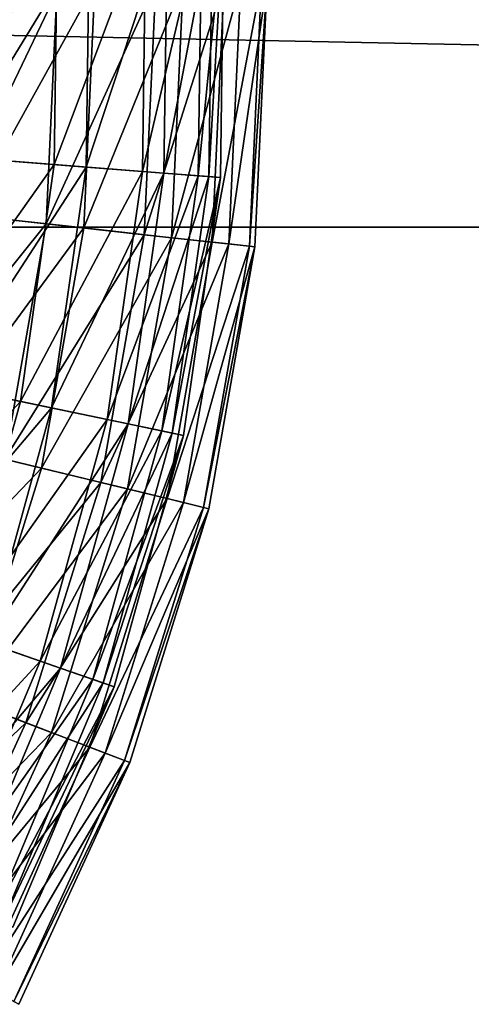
# Model space of a CAD drawing. Header units: millimetres. Extents: x 17 to 607, y -85 to 45.
# Tile 100 of 193: x 334 to 347, y -53 to -25. Entities that reach past the tile are written whole.
import ezdxf

# ---------------------------------------------------------------- set-up
doc = ezdxf.new("R2010")
doc.units = ezdxf.units.MM
doc.header["$LTSCALE"] = 25.4
doc.layers.get('0').update_dxf_attribs({"true_color": 0xff5454})

# ---------------------------------------------------------------- blocks, each defined once
blk = doc.blocks.new('PIK-III-10301.STL')
at = {"color": 250, "true_color": 0x262626}
mesh = blk.add_polyface(dxfattribs=at)
corners = [(606.586, -30.9, 132.688), (16.586, -18.9, 132.688), (16.586, -30.9, 132.688), (606.586, -18.9, 132.688)]
mesh.append_faces([[corners[k] for k in face] for face in [(0, 1, 2), (1, 0, 3)]], dxfattribs={"vtx0": -1, "color": 250})
mesh = blk.add_polyface(dxfattribs=at)
corners = [(606.586, -18.9, 122.688), (16.586, -30.9, 122.688), (16.586, -18.9, 122.688), (606.586, -30.9, 122.688)]
mesh.append_faces([[corners[k] for k in face] for face in [(0, 1, 2), (1, 0, 3)]], dxfattribs={"vtx0": -1, "color": 250})
at = {"color": 7, "true_color": 0xffffff}
mesh = blk.add_polyface(dxfattribs=at)
corners = [(335.474, -22.177, 38.109), (331.938, -28.822, 31.341), (335.38, -29.091, 38.109), (332.026, -22.351, 31.341)]
mesh.append_faces([[corners[k] for k in face] for face in [(0, 1, 2), (1, 0, 3)]], dxfattribs={"vtx0": -1, "color": 7})
mesh = blk.add_polyface(dxfattribs=at)
corners = [(333.137, -28.916, 89.497), (336.393, -22.131, 82.592), (336.297, -29.162, 82.592), (333.227, -22.291, 89.497)]
mesh.append_faces([[corners[k] for k in face] for face in [(0, 1, 2), (1, 0, 3)]], dxfattribs={"vtx0": -1, "color": 7})
mesh = blk.add_polyface(dxfattribs=at)
corners = [(338.025, -22.048, 45.265), (335.38, -29.091, 38.109), (337.927, -29.289, 45.265), (335.474, -22.177, 38.109)]
mesh.append_faces([[corners[k] for k in face] for face in [(0, 1, 2), (1, 0, 3)]], dxfattribs={"vtx0": -1, "color": 7})
mesh = blk.add_polyface(dxfattribs=at)
corners = [(336.297, -29.162, 82.592), (338.646, -22.017, 75.337), (338.547, -29.337, 75.337), (336.393, -22.131, 82.592)]
mesh.append_faces([[corners[k] for k in face] for face in [(0, 1, 2), (1, 0, 3)]], dxfattribs={"vtx0": -1, "color": 7})
mesh = blk.add_polyface(dxfattribs=at)
corners = [(339.637, -21.967, 52.69), (337.927, -29.289, 45.265), (339.535, -29.414, 52.69), (338.025, -22.048, 45.265)]
mesh.append_faces([[corners[k] for k in face] for face in [(0, 1, 2), (1, 0, 3)]], dxfattribs={"vtx0": -1, "color": 7})
mesh = blk.add_polyface(dxfattribs=at)
corners = [(338.547, -29.337, 75.337), (339.95, -21.951, 67.851), (339.848, -29.439, 67.851), (338.646, -22.017, 75.337)]
mesh.append_faces([[corners[k] for k in face] for face in [(0, 1, 2), (1, 0, 3)]], dxfattribs={"vtx0": -1, "color": 7})
mesh = blk.add_polyface(dxfattribs=at)
corners = [(340.282, -21.934, 60.26), (339.535, -29.414, 52.69), (340.179, -29.464, 60.26), (339.637, -21.967, 52.69)]
mesh.append_faces([[corners[k] for k in face] for face in [(0, 1, 2), (1, 0, 3)]], dxfattribs={"vtx0": -1, "color": 7})
mesh = blk.add_polyface(dxfattribs=at)
corners = [(339.848, -29.439, 67.851), (340.282, -21.934, 60.26), (340.179, -29.464, 60.26), (339.95, -21.951, 67.851)]
mesh.append_faces([[corners[k] for k in face] for face in [(0, 1, 2), (1, 0, 3)]], dxfattribs={"vtx0": -1, "color": 7})
mesh = blk.add_polyface(dxfattribs=at)
corners = [(336.554, -23.887, 85.51), (332.861, -30.553, 92.122), (336.233, -30.924, 85.51), (333.163, -23.949, 92.122)]
mesh.append_faces([[corners[k] for k in face] for face in [(0, 1, 2), (1, 0, 3)]], dxfattribs={"vtx0": -1, "color": 7})
mesh = blk.add_polyface(dxfattribs=at)
corners = [(335.146, -30.805, 35.089), (338.309, -23.854, 41.952), (337.977, -31.117, 41.952), (335.461, -23.907, 35.089)]
mesh.append_faces([[corners[k] for k in face] for face in [(0, 1, 2), (1, 0, 3)]], dxfattribs={"vtx0": -1, "color": 7})
mesh = blk.add_polyface(dxfattribs=at)
corners = [(339.103, -23.84, 78.53), (336.233, -30.924, 85.51), (338.766, -31.204, 78.53), (336.554, -23.887, 85.51)]
mesh.append_faces([[corners[k] for k in face] for face in [(0, 1, 2), (1, 0, 3)]], dxfattribs={"vtx0": -1, "color": 7})
mesh = blk.add_polyface(dxfattribs=at)
corners = [(337.977, -31.117, 41.952), (340.288, -23.818, 49.115), (339.944, -31.334, 49.115), (338.309, -23.854, 41.952)]
mesh.append_faces([[corners[k] for k in face] for face in [(0, 1, 2), (1, 0, 3)]], dxfattribs={"vtx0": -1, "color": 7})
mesh = blk.add_polyface(dxfattribs=at)
corners = [(340.769, -23.809, 71.288), (338.766, -31.204, 78.53), (340.422, -31.386, 71.288), (339.103, -23.84, 78.53)]
mesh.append_faces([[corners[k] for k in face] for face in [(0, 1, 2), (1, 0, 3)]], dxfattribs={"vtx0": -1, "color": 7})
mesh = blk.add_polyface(dxfattribs=at)
corners = [(339.944, -31.334, 49.115), (341.366, -23.798, 56.467), (341.016, -31.452, 56.467), (340.288, -23.818, 49.115)]
mesh.append_faces([[corners[k] for k in face] for face in [(0, 1, 2), (1, 0, 3)]], dxfattribs={"vtx0": -1, "color": 7})
mesh = blk.add_polyface(dxfattribs=at)
corners = [(341.527, -23.795, 63.896), (340.422, -31.386, 71.288), (341.176, -31.469, 63.896), (340.769, -23.809, 71.288)]
mesh.append_faces([[corners[k] for k in face] for face in [(0, 1, 2), (1, 0, 3)]], dxfattribs={"vtx0": -1, "color": 7})
mesh = blk.add_polyface(dxfattribs=at)
corners = [(341.016, -31.452, 56.467), (341.527, -23.795, 63.896), (341.176, -31.469, 63.896), (341.366, -23.798, 56.467)]
mesh.append_faces([[corners[k] for k in face] for face in [(0, 1, 2), (1, 0, 3)]], dxfattribs={"vtx0": -1, "color": 7})
mesh = blk.add_polyface(dxfattribs=at)
corners = [(331.492, -30.402, 28.631), (335.461, -23.907, 35.089), (335.146, -30.805, 35.089), (331.786, -23.975, 28.631)]
mesh.append_faces([[corners[k] for k in face] for face in [(0, 1, 2), (1, 0, 3)]], dxfattribs={"vtx0": -1, "color": 7})
mesh = blk.add_polyface(dxfattribs=at)
corners = [(335.38, -29.091, 38.109), (331.023, -35.229, 31.341), (334.403, -35.935, 38.109), (331.938, -28.822, 31.341)]
mesh.append_faces([[corners[k] for k in face] for face in [(0, 1, 2), (1, 0, 3)]], dxfattribs={"vtx0": -1, "color": 7})
mesh = blk.add_polyface(dxfattribs=at)
corners = [(332.2, -35.475, 89.497), (336.297, -29.162, 82.592), (335.303, -36.123, 82.592), (333.137, -28.916, 89.497)]
mesh.append_faces([[corners[k] for k in face] for face in [(0, 1, 2), (1, 0, 3)]], dxfattribs={"vtx0": -1, "color": 7})
mesh = blk.add_polyface(dxfattribs=at)
corners = [(337.927, -29.289, 45.265), (334.403, -35.935, 38.109), (336.903, -36.458, 45.265), (335.38, -29.091, 38.109)]
mesh.append_faces([[corners[k] for k in face] for face in [(0, 1, 2), (1, 0, 3)]], dxfattribs={"vtx0": -1, "color": 7})
mesh = blk.add_polyface(dxfattribs=at)
corners = [(335.303, -36.123, 82.592), (338.547, -29.337, 75.337), (337.512, -36.585, 75.337), (336.297, -29.162, 82.592)]
mesh.append_faces([[corners[k] for k in face] for face in [(0, 1, 2), (1, 0, 3)]], dxfattribs={"vtx0": -1, "color": 7})
mesh = blk.add_polyface(dxfattribs=at)
corners = [(339.535, -29.414, 52.69), (336.903, -36.458, 45.265), (338.482, -36.788, 52.69), (337.927, -29.289, 45.265)]
mesh.append_faces([[corners[k] for k in face] for face in [(0, 1, 2), (1, 0, 3)]], dxfattribs={"vtx0": -1, "color": 7})
mesh = blk.add_polyface(dxfattribs=at)
corners = [(337.512, -36.585, 75.337), (339.848, -29.439, 67.851), (338.789, -36.852, 67.851), (338.547, -29.337, 75.337)]
mesh.append_faces([[corners[k] for k in face] for face in [(0, 1, 2), (1, 0, 3)]], dxfattribs={"vtx0": -1, "color": 7})
mesh = blk.add_polyface(dxfattribs=at)
corners = [(340.179, -29.464, 60.26), (338.482, -36.788, 52.69), (339.115, -36.92, 60.26), (339.535, -29.414, 52.69)]
mesh.append_faces([[corners[k] for k in face] for face in [(0, 1, 2), (1, 0, 3)]], dxfattribs={"vtx0": -1, "color": 7})
mesh = blk.add_polyface(dxfattribs=at)
corners = [(338.789, -36.852, 67.851), (340.179, -29.464, 60.26), (339.115, -36.92, 60.26), (339.848, -29.439, 67.851)]
mesh.append_faces([[corners[k] for k in face] for face in [(0, 1, 2), (1, 0, 3)]], dxfattribs={"vtx0": -1, "color": 7})
mesh = blk.add_polyface(dxfattribs=at)
corners = [(330.379, -36.738, 28.631), (335.146, -30.805, 35.089), (333.951, -37.605, 35.089), (331.492, -30.402, 28.631)]
mesh.append_faces([[corners[k] for k in face] for face in [(0, 1, 2), (1, 0, 3)]], dxfattribs={"vtx0": -1, "color": 7})
mesh = blk.add_polyface(dxfattribs=at)
corners = [(336.233, -30.924, 85.51), (331.717, -37.063, 92.122), (335.014, -37.863, 85.51), (332.861, -30.553, 92.122)]
mesh.append_faces([[corners[k] for k in face] for face in [(0, 1, 2), (1, 0, 3)]], dxfattribs={"vtx0": -1, "color": 7})
at = {"color": 250, "true_color": 0x262626}
mesh = blk.add_polyface(dxfattribs=at)
corners = [(606.586, -30.9, 132.688), (16.586, -30.9, 122.688), (606.586, -30.9, 122.688), (16.586, -30.9, 132.688)]
mesh.append_faces([[corners[k] for k in face] for face in [(0, 1, 2), (1, 0, 3)]], dxfattribs={"vtx0": -1, "color": 250})
at = {"color": 7, "true_color": 0xffffff}
mesh = blk.add_polyface(dxfattribs=at)
corners = [(333.951, -37.605, 35.089), (337.977, -31.117, 41.952), (336.719, -38.277, 41.952), (335.146, -30.805, 35.089)]
mesh.append_faces([[corners[k] for k in face] for face in [(0, 1, 2), (1, 0, 3)]], dxfattribs={"vtx0": -1, "color": 7})
mesh = blk.add_polyface(dxfattribs=at)
corners = [(338.766, -31.204, 78.53), (335.014, -37.863, 85.51), (337.49, -38.464, 78.53), (336.233, -30.924, 85.51)]
mesh.append_faces([[corners[k] for k in face] for face in [(0, 1, 2), (1, 0, 3)]], dxfattribs={"vtx0": -1, "color": 7})
mesh = blk.add_polyface(dxfattribs=at)
corners = [(336.719, -38.277, 41.952), (339.944, -31.334, 49.115), (338.642, -38.743, 49.115), (337.977, -31.117, 41.952)]
mesh.append_faces([[corners[k] for k in face] for face in [(0, 1, 2), (1, 0, 3)]], dxfattribs={"vtx0": -1, "color": 7})
mesh = blk.add_polyface(dxfattribs=at)
corners = [(340.422, -31.386, 71.288), (337.49, -38.464, 78.53), (339.11, -38.857, 71.288), (338.766, -31.204, 78.53)]
mesh.append_faces([[corners[k] for k in face] for face in [(0, 1, 2), (1, 0, 3)]], dxfattribs={"vtx0": -1, "color": 7})
mesh = blk.add_polyface(dxfattribs=at)
corners = [(338.642, -38.743, 49.115), (341.016, -31.452, 56.467), (339.69, -38.998, 56.467), (339.944, -31.334, 49.115)]
mesh.append_faces([[corners[k] for k in face] for face in [(0, 1, 2), (1, 0, 3)]], dxfattribs={"vtx0": -1, "color": 7})
mesh = blk.add_polyface(dxfattribs=at)
corners = [(341.176, -31.469, 63.896), (339.11, -38.857, 71.288), (339.847, -39.036, 63.896), (340.422, -31.386, 71.288)]
mesh.append_faces([[corners[k] for k in face] for face in [(0, 1, 2), (1, 0, 3)]], dxfattribs={"vtx0": -1, "color": 7})
mesh = blk.add_polyface(dxfattribs=at)
corners = [(339.69, -38.998, 56.467), (341.176, -31.469, 63.896), (339.847, -39.036, 63.896), (341.016, -31.452, 56.467)]
mesh.append_faces([[corners[k] for k in face] for face in [(0, 1, 2), (1, 0, 3)]], dxfattribs={"vtx0": -1, "color": 7})
mesh = blk.add_polyface(dxfattribs=at)
corners = [(334.403, -35.935, 38.109), (329.296, -41.466, 31.341), (332.558, -42.599, 38.109), (331.023, -35.229, 31.341)]
mesh.append_faces([[corners[k] for k in face] for face in [(0, 1, 2), (1, 0, 3)]], dxfattribs={"vtx0": -1, "color": 7})
mesh = blk.add_polyface(dxfattribs=at)
corners = [(330.432, -41.861, 89.497), (335.303, -36.123, 82.592), (333.427, -42.9, 82.592), (332.2, -35.475, 89.497)]
mesh.append_faces([[corners[k] for k in face] for face in [(0, 1, 2), (1, 0, 3)]], dxfattribs={"vtx0": -1, "color": 7})
mesh = blk.add_polyface(dxfattribs=at)
corners = [(336.903, -36.458, 45.265), (332.558, -42.599, 38.109), (334.971, -43.436, 45.265), (334.403, -35.935, 38.109)]
mesh.append_faces([[corners[k] for k in face] for face in [(0, 1, 2), (1, 0, 3)]], dxfattribs={"vtx0": -1, "color": 7})
mesh = blk.add_polyface(dxfattribs=at)
corners = [(333.427, -42.9, 82.592), (337.512, -36.585, 75.337), (335.558, -43.64, 75.337), (335.303, -36.123, 82.592)]
mesh.append_faces([[corners[k] for k in face] for face in [(0, 1, 2), (1, 0, 3)]], dxfattribs={"vtx0": -1, "color": 7})
mesh = blk.add_polyface(dxfattribs=at)
corners = [(338.482, -36.788, 52.69), (334.971, -43.436, 45.265), (336.495, -43.966, 52.69), (336.903, -36.458, 45.265)]
mesh.append_faces([[corners[k] for k in face] for face in [(0, 1, 2), (1, 0, 3)]], dxfattribs={"vtx0": -1, "color": 7})
mesh = blk.add_polyface(dxfattribs=at)
corners = [(335.558, -43.64, 75.337), (338.789, -36.852, 67.851), (336.791, -44.069, 67.851), (337.512, -36.585, 75.337)]
mesh.append_faces([[corners[k] for k in face] for face in [(0, 1, 2), (1, 0, 3)]], dxfattribs={"vtx0": -1, "color": 7})
mesh = blk.add_polyface(dxfattribs=at)
corners = [(339.115, -36.92, 60.26), (336.495, -43.966, 52.69), (337.105, -44.178, 60.26), (338.482, -36.788, 52.69)]
mesh.append_faces([[corners[k] for k in face] for face in [(0, 1, 2), (1, 0, 3)]], dxfattribs={"vtx0": -1, "color": 7})
mesh = blk.add_polyface(dxfattribs=at)
corners = [(336.791, -44.069, 67.851), (339.115, -36.92, 60.26), (337.105, -44.178, 60.26), (338.789, -36.852, 67.851)]
mesh.append_faces([[corners[k] for k in face] for face in [(0, 1, 2), (1, 0, 3)]], dxfattribs={"vtx0": -1, "color": 7})
mesh = blk.add_polyface(dxfattribs=at)
corners = [(335.014, -37.863, 85.51), (329.75, -43.374, 92.122), (332.917, -44.589, 85.51), (331.717, -37.063, 92.122)]
mesh.append_faces([[corners[k] for k in face] for face in [(0, 1, 2), (1, 0, 3)]], dxfattribs={"vtx0": -1, "color": 7})
mesh = blk.add_polyface(dxfattribs=at)
corners = [(331.896, -44.197, 35.089), (336.719, -38.277, 41.952), (334.556, -45.217, 41.952), (333.951, -37.605, 35.089)]
mesh.append_faces([[corners[k] for k in face] for face in [(0, 1, 2), (1, 0, 3)]], dxfattribs={"vtx0": -1, "color": 7})
mesh = blk.add_polyface(dxfattribs=at)
corners = [(337.49, -38.464, 78.53), (332.917, -44.589, 85.51), (335.297, -45.501, 78.53), (335.014, -37.863, 85.51)]
mesh.append_faces([[corners[k] for k in face] for face in [(0, 1, 2), (1, 0, 3)]], dxfattribs={"vtx0": -1, "color": 7})
mesh = blk.add_polyface(dxfattribs=at)
corners = [(334.556, -45.217, 41.952), (338.642, -38.743, 49.115), (336.404, -45.926, 49.115), (336.719, -38.277, 41.952)]
mesh.append_faces([[corners[k] for k in face] for face in [(0, 1, 2), (1, 0, 3)]], dxfattribs={"vtx0": -1, "color": 7})
mesh = blk.add_polyface(dxfattribs=at)
corners = [(339.11, -38.857, 71.288), (335.297, -45.501, 78.53), (336.853, -46.098, 71.288), (337.49, -38.464, 78.53)]
mesh.append_faces([[corners[k] for k in face] for face in [(0, 1, 2), (1, 0, 3)]], dxfattribs={"vtx0": -1, "color": 7})
mesh = blk.add_polyface(dxfattribs=at)
corners = [(336.404, -45.926, 49.115), (339.69, -38.998, 56.467), (337.41, -46.312, 56.467), (338.642, -38.743, 49.115)]
mesh.append_faces([[corners[k] for k in face] for face in [(0, 1, 2), (1, 0, 3)]], dxfattribs={"vtx0": -1, "color": 7})
mesh = blk.add_polyface(dxfattribs=at)
corners = [(339.847, -39.036, 63.896), (336.853, -46.098, 71.288), (337.561, -46.37, 63.896), (339.11, -38.857, 71.288)]
mesh.append_faces([[corners[k] for k in face] for face in [(0, 1, 2), (1, 0, 3)]], dxfattribs={"vtx0": -1, "color": 7})
mesh = blk.add_polyface(dxfattribs=at)
corners = [(337.41, -46.312, 56.467), (339.847, -39.036, 63.896), (337.561, -46.37, 63.896), (339.69, -38.998, 56.467)]
mesh.append_faces([[corners[k] for k in face] for face in [(0, 1, 2), (1, 0, 3)]], dxfattribs={"vtx0": -1, "color": 7})
mesh = blk.add_polyface(dxfattribs=at)
corners = [(334.971, -43.436, 45.265), (329.876, -48.971, 38.109), (332.162, -50.111, 45.265), (332.558, -42.599, 38.109)]
mesh.append_faces([[corners[k] for k in face] for face in [(0, 1, 2), (1, 0, 3)]], dxfattribs={"vtx0": -1, "color": 7})
mesh = blk.add_polyface(dxfattribs=at)
corners = [(330.699, -49.382, 82.592), (335.558, -43.64, 75.337), (332.719, -50.388, 75.337), (333.427, -42.9, 82.592)]
mesh.append_faces([[corners[k] for k in face] for face in [(0, 1, 2), (1, 0, 3)]], dxfattribs={"vtx0": -1, "color": 7})
mesh = blk.add_polyface(dxfattribs=at)
corners = [(336.495, -43.966, 52.69), (332.162, -50.111, 45.265), (333.606, -50.831, 52.69), (334.971, -43.436, 45.265)]
mesh.append_faces([[corners[k] for k in face] for face in [(0, 1, 2), (1, 0, 3)]], dxfattribs={"vtx0": -1, "color": 7})
mesh = blk.add_polyface(dxfattribs=at)
corners = [(332.719, -50.388, 75.337), (336.791, -44.069, 67.851), (333.887, -50.971, 67.851), (335.558, -43.64, 75.337)]
mesh.append_faces([[corners[k] for k in face] for face in [(0, 1, 2), (1, 0, 3)]], dxfattribs={"vtx0": -1, "color": 7})
mesh = blk.add_polyface(dxfattribs=at)
corners = [(337.105, -44.178, 60.26), (333.606, -50.831, 52.69), (334.184, -51.119, 60.26), (336.495, -43.966, 52.69)]
mesh.append_faces([[corners[k] for k in face] for face in [(0, 1, 2), (1, 0, 3)]], dxfattribs={"vtx0": -1, "color": 7})
mesh = blk.add_polyface(dxfattribs=at)
corners = [(333.887, -50.971, 67.851), (337.105, -44.178, 60.26), (334.184, -51.119, 60.26), (336.791, -44.069, 67.851)]
mesh.append_faces([[corners[k] for k in face] for face in [(0, 1, 2), (1, 0, 3)]], dxfattribs={"vtx0": -1, "color": 7})
mesh = blk.add_polyface(dxfattribs=at)
corners = [(329.015, -50.472, 35.089), (334.556, -45.217, 41.952), (331.523, -51.824, 41.952), (331.896, -44.197, 35.089)]
mesh.append_faces([[corners[k] for k in face] for face in [(0, 1, 2), (1, 0, 3)]], dxfattribs={"vtx0": -1, "color": 7})
mesh = blk.add_polyface(dxfattribs=at)
corners = [(335.297, -45.501, 78.53), (329.978, -50.991, 85.51), (332.221, -52.201, 78.53), (332.917, -44.589, 85.51)]
mesh.append_faces([[corners[k] for k in face] for face in [(0, 1, 2), (1, 0, 3)]], dxfattribs={"vtx0": -1, "color": 7})
mesh = blk.add_polyface(dxfattribs=at)
corners = [(331.523, -51.824, 41.952), (336.404, -45.926, 49.115), (333.265, -52.763, 49.115), (334.556, -45.217, 41.952)]
mesh.append_faces([[corners[k] for k in face] for face in [(0, 1, 2), (1, 0, 3)]], dxfattribs={"vtx0": -1, "color": 7})
mesh = blk.add_polyface(dxfattribs=at)
corners = [(336.853, -46.098, 71.288), (332.221, -52.201, 78.53), (333.688, -52.992, 71.288), (335.297, -45.501, 78.53)]
mesh.append_faces([[corners[k] for k in face] for face in [(0, 1, 2), (1, 0, 3)]], dxfattribs={"vtx0": -1, "color": 7})
mesh = blk.add_polyface(dxfattribs=at)
corners = [(333.265, -52.763, 49.115), (337.41, -46.312, 56.467), (334.214, -53.275, 56.467), (336.404, -45.926, 49.115)]
mesh.append_faces([[corners[k] for k in face] for face in [(0, 1, 2), (1, 0, 3)]], dxfattribs={"vtx0": -1, "color": 7})
mesh = blk.add_polyface(dxfattribs=at)
corners = [(337.561, -46.37, 63.896), (333.688, -52.992, 71.288), (334.356, -53.352, 63.896), (336.853, -46.098, 71.288)]
mesh.append_faces([[corners[k] for k in face] for face in [(0, 1, 2), (1, 0, 3)]], dxfattribs={"vtx0": -1, "color": 7})
mesh = blk.add_polyface(dxfattribs=at)
corners = [(334.214, -53.275, 56.467), (337.561, -46.37, 63.896), (334.356, -53.352, 63.896), (337.41, -46.312, 56.467)]
mesh.append_faces([[corners[k] for k in face] for face in [(0, 1, 2), (1, 0, 3)]], dxfattribs={"vtx0": -1, "color": 7})

msp = doc.modelspace()

# ---------------------------------------------------------------- block references
at = {"color": 0}
msp.add_blockref('PIK-III-10301.STL', (0, 0), dxfattribs=at)

doc.saveas('drawing.dxf')
